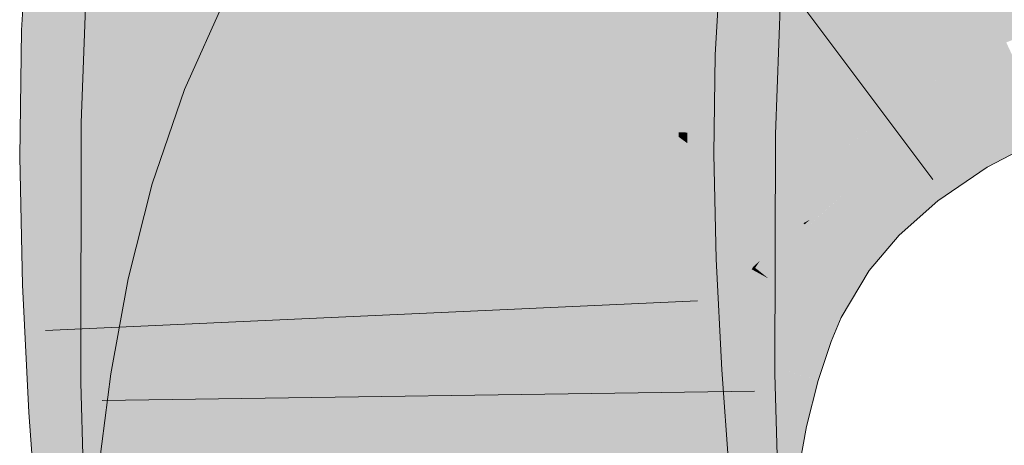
# Model space of a CAD drawing. Extents: x -620 to 3480, y 62 to 1107.
# Tile 158 of 256: x 207.759 to 208.114, y 737.986 to 738.139. Entities that reach past the tile are written whole.
import ezdxf

# ---------------------------------------------------------------- set-up
doc = ezdxf.new("R2010")
doc.units = 0
doc.layers.get('0').update_dxf_attribs({"lineweight": 35})
doc.layers.add('E_Leerrohr 25-A06G9GVN8I', color=7, linetype='Continuous', lineweight=9, true_color=0xff8000)
doc.layers.add('E_Leerrohr 25-Shading', color=7, linetype='Continuous', lineweight=9, true_color=0xff8000)

# ---------------------------------------------------------------- blocks, each defined once
blk = doc.blocks.new('Shading-A06G9GDR8I', base_point=(183.33435, 736.5506))
at = {"layer": 'E_Leerrohr 25-Shading', "color": 43, "true_color": 0xd7ab7f}
for points in [[(207.78413, 738.17908), (207.76254, 738.18097), (207.77968, 738.1347), (207.75986, 738.13544)], [(207.79645, 738.13409), (207.79901, 738.1778), (207.77968, 738.1347), (207.78413, 738.17908)], [(207.7814, 738.10205), (207.81023, 738.1449), (207.78378, 738.16553), (207.80904, 738.16412)], [(207.88519, 738.16266), (207.83487, 738.15039), (207.85674, 738.13867)], [(207.86711, 738.13306), (207.88519, 738.16266), (207.85674, 738.13867)], [(207.97665, 738.1626), (207.97514, 738.16272), (207.97383, 738.12775), (207.97311, 738.12781)], [(207.97505, 738.12775), (207.97818, 738.16248), (207.97383, 738.12775), (207.97665, 738.1626)], [(207.97505, 738.12775), (207.98349, 738.12744), (207.97818, 738.16248), (207.98691, 738.16174)], [(207.81647, 738.1015), (207.82019, 738.15973), (207.81288, 738.10156), (207.81023, 738.1449)], [(207.81801, 738.1015), (207.82019, 738.15973), (207.81647, 738.1015)], [(207.98349, 738.12744), (208.0097, 738.12646), (207.98691, 738.16174), (208.01163, 738.15961)], [(207.99649, 738.09863), (207.9995, 738.15344), (207.99498, 738.10437), (207.9975, 738.15356)], [(207.9975, 738.15356), (207.99683, 738.15356), (207.99498, 738.10437)], [(208.00166, 738.15332), (207.9995, 738.15344), (207.99933, 738.09857), (207.99649, 738.09863)], [(208.00272, 738.15326), (208.00166, 738.15332), (207.99965, 738.09857), (207.99933, 738.09857)], [(207.99965, 738.09857), (208.0006, 738.09851), (208.00272, 738.15326), (208.00415, 738.1532)], [(208.00415, 738.1532), (208.0006, 738.09851), (208.02393, 738.1521), (208.02046, 738.09821)], [(208.02046, 738.09821), (208.03137, 738.09802), (208.02393, 738.1521), (208.03339, 738.15155)], [(207.85674, 738.13867), (207.83487, 738.15039), (207.83215, 738.10876), (207.81851, 738.11407)], [(207.81288, 738.10156), (207.81023, 738.1449), (207.81149, 738.10156), (207.80981, 738.14429)], [(207.80981, 738.14429), (207.7814, 738.10205), (207.81149, 738.10156)], [(207.85262, 738.10083), (207.86711, 738.13306), (207.83215, 738.10876), (207.85674, 738.13867)], [(207.77968, 738.1347), (207.75986, 738.13544), (207.77859, 738.08978), (207.75922, 738.08972)], [(207.79582, 738.08984), (207.79645, 738.13409), (207.77859, 738.08978), (207.77968, 738.1347)], [(208.11478, 738.13031), (208.11449, 738.13098), (208.08884, 738.11749), (208.08882, 738.11749)], [(208.08919, 738.11688), (208.11539, 738.12903), (208.08884, 738.11749), (208.11478, 738.13031)], [(207.97383, 738.12775), (207.97311, 738.12781), (207.97282, 738.09064), (207.97261, 738.09064)], [(207.97372, 738.09064), (207.97505, 738.12775), (207.97282, 738.09064), (207.97383, 738.12775)], [(207.97372, 738.09064), (207.98264, 738.0907), (207.97505, 738.12775), (207.98349, 738.12744)], [(207.98264, 738.0907), (208.00922, 738.09082), (207.98349, 738.12744), (208.0097, 738.12646)], [(208.08994, 738.1156), (208.11633, 738.12701), (208.08919, 738.11688), (208.11539, 738.12903)], [(208.09062, 738.1145), (208.11673, 738.12616), (208.08994, 738.1156), (208.11633, 738.12701)], [(208.09102, 738.11383), (208.11754, 738.12439), (208.09062, 738.1145), (208.11673, 738.12616)], [(208.09874, 738.10095), (208.12451, 738.10944), (208.09102, 738.11383), (208.11754, 738.12439)], [(208.08919, 738.11688), (208.08882, 738.11749), (208.06729, 738.10284)], [(208.06772, 738.10229), (208.08994, 738.1156), (208.06729, 738.10284), (208.08919, 738.11688)], [(207.83215, 738.10876), (207.81851, 738.11407), (207.81366, 738.07806), (207.80696, 738.08008)], [(208.06816, 738.10175), (208.09062, 738.1145), (208.06772, 738.10229), (208.08994, 738.1156)], [(208.06857, 738.1012), (208.09102, 738.11383), (208.06816, 738.10175), (208.09062, 738.1145)], [(208.07677, 738.0907), (208.09874, 738.10095), (208.06857, 738.1012), (208.09102, 738.11383)], [(208.12451, 738.10944), (208.09874, 738.10095), (208.12569, 738.10687), (208.1002, 738.09851)], [(207.84209, 738.0697), (207.85262, 738.10083), (207.81366, 738.07806), (207.83215, 738.10876)], [(208.1002, 738.09851), (208.1006, 738.09784), (208.12569, 738.10687), (208.12604, 738.10614)], [(208.12604, 738.10614), (208.1006, 738.09784), (208.1118, 738.08826), (208.10652, 738.08795)], [(208.12604, 738.10614), (208.1118, 738.08826), (208.12993, 738.09778)], [(207.81613, 738.00909), (207.7814, 738.10205), (207.7812, 738.00867)], [(207.81377, 738.06152), (207.81123, 738.10156), (207.81554, 738.01068), (207.7814, 738.10205)], [(207.99649, 738.09863), (207.99498, 738.10437), (207.99477, 738.09863)], [(208.05612, 738.09296), (208.05937, 738.09534), (208.06729, 738.10284), (208.06772, 738.10229)], [(208.05937, 738.09534), (208.06816, 738.10175), (208.06772, 738.10229)], [(207.81149, 738.10156), (207.81123, 738.10156), (207.81625, 738.04279), (207.81618, 738.0235)], [(207.81625, 738.04279), (207.81635, 738.06775), (207.81149, 738.10156), (207.81288, 738.10156)], [(207.81635, 738.06775), (207.81647, 738.1015), (207.81288, 738.10156)], [(207.81781, 738.00909), (207.81801, 738.1015), (207.81613, 738.00909), (207.81647, 738.1015)], [(207.99649, 738.09863), (207.99477, 738.09863), (207.99545, 738.01135), (207.99457, 738.01135)], [(207.99965, 738.09857), (207.99649, 738.09863), (207.9996, 738.09473), (207.99648, 738.09705)], [(207.99965, 738.09857), (207.9996, 738.09473), (208.0006, 738.09851), (208.0005, 738.09406)], [(208.02046, 738.09821), (208.0006, 738.09851), (208.02029, 738.05261), (207.99985, 738.06494)], [(208.05011, 738.08673), (208.06857, 738.1012), (208.05612, 738.09296), (208.06816, 738.10175)], [(208.05835, 738.07867), (208.07677, 738.0907), (208.05011, 738.08673), (208.06857, 738.1012)], [(208.09874, 738.10095), (208.07677, 738.0907), (208.1002, 738.09851), (208.07854, 738.08838)], [(208.07854, 738.08838), (208.07899, 738.08783), (208.1002, 738.09851), (208.1006, 738.09784)], [(207.9996, 738.09473), (207.99648, 738.09705), (207.99939, 738.07855), (207.99628, 738.08063)], [(207.9996, 738.09473), (207.99852, 738.01141), (208.0005, 738.09406), (207.99866, 738.01141)], [(208.02014, 738.01166), (208.03119, 738.01178), (208.02046, 738.09821), (208.03137, 738.09802)], [(208.1006, 738.09784), (208.07899, 738.08783), (208.10652, 738.08795), (208.08226, 738.08362)], [(208.05011, 738.08673), (208.05612, 738.09296), (208.04962, 738.08722)], [(207.77859, 738.08978), (207.75922, 738.08972), (207.7803, 738.04456), (207.76022, 738.04382)], [(207.79681, 738.04517), (207.79582, 738.08984), (207.7803, 738.04456), (207.77859, 738.08978)], [(207.97372, 738.09064), (207.97261, 738.09064), (207.974, 738.05164), (207.97348, 738.05164)], [(207.974, 738.05164), (207.98412, 738.052), (207.97372, 738.09064), (207.98264, 738.0907)], [(207.98412, 738.052), (208.01006, 738.05298), (207.98264, 738.0907), (208.00922, 738.09082)], [(208.07677, 738.0907), (208.05835, 738.07867), (208.07854, 738.08838), (208.06046, 738.07666)], [(208.06046, 738.07666), (208.06093, 738.07617), (208.07854, 738.08838), (208.07899, 738.08783)], [(208.07899, 738.08783), (208.06195, 738.07684), (208.08226, 738.08362)], [(208.08226, 738.08362), (208.08978, 738.07397), (208.10652, 738.08795), (208.10765, 738.08606)], [(208.10652, 738.08795), (208.10765, 738.08606), (208.1118, 738.08826)], [(208.03535, 738.07025), (208.04865, 738.06989), (208.05011, 738.08673), (208.05835, 738.07867)], [(208.03535, 738.07025), (208.05011, 738.08673), (208.03589, 738.07092)], [(208.05011, 738.08673), (208.04962, 738.08722), (208.03589, 738.07092)], [(207.99628, 738.08063), (207.99545, 738.01135), (207.99939, 738.07855), (207.99852, 738.01141)], [(208.06195, 738.07684), (208.08978, 738.07397), (208.08226, 738.08362)], [(207.81366, 738.07806), (207.80696, 738.08008), (207.7993, 738.04572), (207.79829, 738.0459)], [(207.83406, 738.03815), (207.84209, 738.0697), (207.7993, 738.04572), (207.81366, 738.07806)], [(208.05835, 738.07867), (208.04303, 738.06476), (208.06046, 738.07666), (208.04546, 738.06305)], [(208.04546, 738.06305), (208.04591, 738.06268), (208.06046, 738.07666), (208.06093, 738.07617)], [(208.04591, 738.06268), (208.06511, 738.04895), (208.06093, 738.07617), (208.07585, 738.06165)], [(208.06195, 738.07684), (208.06093, 738.07617), (208.08978, 738.07397), (208.07585, 738.06165)], [(208.0414, 738.06592), (208.03535, 738.07025), (208.02342, 738.05035)], [(208.04865, 738.06989), (208.03535, 738.07025), (208.0414, 738.06592)], [(208.0414, 738.06592), (208.04193, 738.06555), (208.04373, 738.0672)], [(208.04193, 738.06555), (208.04303, 738.06476), (208.04373, 738.0672), (208.04865, 738.06989)], [(207.99985, 738.06494), (207.99866, 738.01141), (208.02029, 738.05261), (208.02014, 738.01166)], [(208.0414, 738.06592), (208.0309, 738.05682), (208.02763, 738.04706), (208.02524, 738.04895)], [(208.0414, 738.06592), (208.02763, 738.04706), (208.0417, 738.06573)], [(208.02763, 738.04706), (208.02885, 738.04608), (208.0417, 738.06573), (208.04303, 738.06476)], [(208.04303, 738.06476), (208.02885, 738.04608), (208.04546, 738.06305), (208.03151, 738.04468)], [(208.03151, 738.04468), (208.03188, 738.04449), (208.04546, 738.06305), (208.04591, 738.06268)], [(207.81618, 738.0235), (207.81377, 738.06152), (207.81613, 738.00909), (207.81554, 738.01068)], [(208.03188, 738.04449), (208.05505, 738.03198), (208.04591, 738.06268), (208.06511, 738.04895)], [(208.02524, 738.04895), (208.0309, 738.05682), (208.02405, 738.04987), (208.02577, 738.05243)], [(208.01207, 738.01324), (208.01006, 738.05298), (207.98759, 738.01172), (207.98412, 738.052)], [(208.02577, 738.05243), (208.02342, 738.05035), (208.02405, 738.04987)], [(207.98412, 738.052), (207.97348, 738.05164), (207.98759, 738.01172), (207.97554, 738.01099)], [(208.02345, 738.04901), (208.02281, 738.04938), (208.01762, 738.03656), (208.01735, 738.03668)], [(208.01872, 738.03613), (208.02478, 738.04828), (208.01762, 738.03656), (208.02345, 738.04901)], [(208.02405, 738.04987), (208.02342, 738.05035), (208.02345, 738.04901), (208.02281, 738.04938)], [(208.02524, 738.04895), (208.02405, 738.04987), (208.02478, 738.04828), (208.02345, 738.04901)], [(208.02478, 738.04828), (208.02747, 738.04681), (208.02524, 738.04895), (208.02763, 738.04706)], [(207.79909, 738.00012), (207.79681, 738.04517), (207.78423, 737.99921), (207.7803, 738.04456)], [(207.7993, 738.04572), (207.79829, 738.0459), (207.7968, 738.03784)], [(207.82819, 738.00623), (207.83406, 738.03815), (207.7968, 738.03784), (207.7993, 738.04572)], [(208.02124, 738.03516), (208.02747, 738.04681), (208.01872, 738.03613), (208.02478, 738.04828)], [(208.02269, 738.03461), (208.02885, 738.04608), (208.02124, 738.03516), (208.02747, 738.04681)], [(208.02269, 738.03461), (208.02582, 738.03339), (208.02885, 738.04608), (208.03188, 738.04449)], [(208.02747, 738.04681), (208.02885, 738.04608), (208.02763, 738.04706)], [(207.7803, 738.04456), (207.76022, 738.04382), (207.78423, 737.99921), (207.76254, 737.99786)], [(208.02582, 738.03339), (208.05147, 738.02338), (208.03188, 738.04449), (208.05505, 738.03198)], [(207.82819, 738.00623), (207.7968, 738.03784), (207.79201, 738.01178)], [(208.01872, 738.03613), (208.01735, 738.03668), (208.01236, 738.01953), (208.01164, 738.01971)], [(208.01445, 738.01892), (208.02124, 738.03516), (208.01236, 738.01953), (208.01872, 738.03613)], [(208.01445, 738.01892), (208.015, 738.01874), (208.02124, 738.03516), (208.02168, 738.03497)], [(208.015, 738.01874), (208.0159, 738.01849), (208.02168, 738.03497), (208.02269, 738.03461)], [(208.0159, 738.01849), (208.019, 738.01758), (208.02269, 738.03461), (208.02582, 738.03339)], [(208.019, 738.01758), (208.04677, 738.0094), (208.02582, 738.03339), (208.05147, 738.02338)], [(208.01236, 738.01953), (208.01164, 738.01971), (208.00703, 738.00049), (208.00681, 738.00055)], [(208.00859, 738.00018), (208.01445, 738.01892), (208.00703, 738.00049), (208.01236, 738.01953)], [(208.00859, 738.00018), (208.00948, 737.99994), (208.01445, 738.01892), (208.0154, 738.01862)], [(208.00948, 737.99994), (208.01001, 737.99982), (208.0154, 738.01862), (208.0159, 738.01849)], [(208.01001, 737.99982), (208.01299, 737.99921), (208.0159, 738.01849), (208.019, 738.01758)], [(208.019, 738.01758), (208.01299, 737.99921), (208.04674, 738.0094), (208.03969, 737.99341)], [(208.01207, 738.01324), (207.97554, 738.01099), (208.01495, 737.97321), (207.9785, 737.96991)], [(207.82819, 738.00623), (207.79201, 738.01178), (207.82411, 737.974), (207.78769, 737.97772)], [(207.99672, 737.95782), (207.99545, 738.01135), (207.99603, 737.95789), (207.99457, 738.01135)], [(207.99754, 737.92249), (207.99985, 737.92261), (207.99545, 738.01135), (207.99866, 738.01141)], [(207.99866, 738.01141), (207.99985, 737.92261), (208.02014, 738.01166), (208.02423, 737.92352)], [(208.02014, 738.01166), (208.02278, 737.95496), (208.03119, 738.01178), (208.03276, 737.95392)], [(207.82036, 737.91553), (207.82019, 737.92145), (207.7812, 738.00867), (207.81613, 738.00909)], [(207.81677, 737.92401), (207.7812, 738.00867), (207.78348, 737.92487)], [(207.82019, 737.92145), (207.81781, 738.00909), (207.81613, 738.00909)], [(208.03969, 737.99341), (208.04257, 737.99274), (208.04674, 738.0094), (208.04677, 738.0094)], [(207.78423, 737.99921), (207.76254, 737.99786), (207.78998, 737.95282), (207.76598, 737.95068)], [(207.80244, 737.95398), (207.79909, 738.00012), (207.78998, 737.95282), (207.78423, 737.99921)], [(208.00859, 738.00018), (208.00681, 738.00055), (208.00378, 737.97906), (208.0029, 737.97919)], [(208.00378, 737.97906), (208.00462, 737.97894), (208.00859, 738.00018), (208.00948, 737.99994)], [(208.00462, 737.97894), (208.00516, 737.97888), (208.00948, 737.99994), (208.01001, 737.99982)], [(208.00516, 737.97888), (208.00798, 737.97845), (208.01001, 737.99982), (208.01299, 737.99921)], [(208.01299, 737.99921), (208.00798, 737.97845), (208.03969, 737.99341), (208.03372, 737.97443)], [(208.03372, 737.97443), (208.03908, 737.97363), (208.03969, 737.99341), (208.04257, 737.99274)]]:
    blk.add_solid(points, dxfattribs=at)
at = {"layer": 'E_Leerrohr 25-Shading', "color": 31, "true_color": 0xfabd7f}
for points in [[(207.93858, 738.13965), (207.96352, 738.12177), (207.95419, 738.18005), (207.98628, 738.14886)], [(208.11449, 738.13098), (208.14264, 738.14258), (208.0945, 738.17389), (208.1295, 738.18115)], [(207.80705, 738.17712), (207.79901, 738.1778), (207.80997, 738.13361), (207.79645, 738.13409)], [(207.80997, 738.13361), (207.83701, 738.13269), (207.80705, 738.17712), (207.83527, 738.17474)], [(207.91307, 738.10834), (207.92288, 738.15088), (207.88519, 738.16266), (207.89168, 738.17328)], [(208.08882, 738.11749), (208.11449, 738.13098), (208.06026, 738.16516), (208.0945, 738.17389)], [(207.87967, 738.13116), (207.88287, 738.13104), (207.87895, 738.17096), (207.88303, 738.17065)], [(207.91161, 738.16815), (207.88708, 738.17029), (207.91095, 738.13), (207.88478, 738.13098)], [(207.91095, 738.13), (207.94801, 738.12866), (207.91161, 738.16815), (207.94652, 738.16516)], [(207.89197, 738.10028), (207.89027, 738.15955), (207.82019, 738.15973), (207.82033, 738.16345)], [(207.88519, 738.16266), (207.86711, 738.13306), (207.90125, 738.11475)], [(207.91307, 738.10834), (207.88519, 738.16266), (207.90125, 738.11475)], [(207.94801, 738.12866), (207.97311, 738.12781), (207.94652, 738.16516), (207.97514, 738.16272)], [(208.06729, 738.10284), (208.08882, 738.11749), (208.02702, 738.1546), (208.06026, 738.16516)], [(207.82019, 738.15973), (207.81801, 738.1015), (207.82173, 738.10144)], [(207.89197, 738.10028), (207.82019, 738.15973), (207.82173, 738.10144)], [(207.83586, 738.16034), (207.83701, 738.13269), (207.87926, 738.15381), (207.87967, 738.13116)], [(207.89197, 738.10028), (207.89445, 738.10022), (207.89027, 738.15955), (207.89407, 738.15936)], [(207.89407, 738.15936), (207.89445, 738.10022), (207.89688, 738.15918), (207.89537, 738.10022)], [(207.89537, 738.10022), (207.90215, 738.1001), (207.89688, 738.15918), (207.90193, 738.15887)], [(207.90215, 738.1001), (207.90508, 738.1001), (207.90193, 738.15887), (207.90536, 738.15869)], [(207.90508, 738.1001), (207.90639, 738.10004), (207.90536, 738.15869), (207.90858, 738.15851)], [(207.91792, 738.15802), (207.90858, 738.15851), (207.91728, 738.09985), (207.90639, 738.10004)], [(207.91792, 738.15802), (207.91728, 738.09985), (207.93221, 738.11841), (207.92656, 738.09973)], [(207.91792, 738.15802), (207.93221, 738.11841), (207.93118, 738.15729)], [(207.88297, 738.15332), (207.88287, 738.13104), (207.88606, 738.15283), (207.88478, 738.13098)], [(207.9315, 738.14532), (207.93271, 738.09961), (207.99683, 738.15356), (207.99477, 738.09863)], [(207.99481, 738.14203), (208.05612, 738.09296), (208.02702, 738.1546), (208.06729, 738.10284)], [(207.91307, 738.10834), (207.91559, 738.10699), (207.92288, 738.15088), (207.92613, 738.14856)], [(207.92613, 738.14856), (207.91559, 738.10699), (207.92831, 738.14703), (207.91663, 738.10645)], [(207.98753, 738.14764), (207.98628, 738.14886), (208.01102, 738.08771), (207.96352, 738.12177)], [(208.05612, 738.09296), (207.98628, 738.14886), (208.04732, 738.08942)], [(207.91663, 738.10645), (207.92287, 738.10309), (207.92831, 738.14703), (207.93324, 738.14349)], [(208.01102, 738.08771), (208.02428, 738.07819), (207.98753, 738.14764), (208.04732, 738.08942)], [(207.93324, 738.14349), (207.92287, 738.10309), (207.93295, 738.12317), (207.92703, 738.10083)], [(207.93324, 738.14349), (207.93295, 738.12317), (207.93588, 738.1416)], [(207.93588, 738.1416), (207.93295, 738.12317), (207.93753, 738.14038)], [(207.93295, 738.12317), (207.96352, 738.12177), (207.93753, 738.14038)], [(207.80997, 738.13361), (207.79645, 738.13409), (207.81248, 738.08997), (207.79582, 738.08984)], [(207.81248, 738.08997), (207.83742, 738.09003), (207.80997, 738.13361), (207.83701, 738.13269)], [(207.83742, 738.09003), (207.88133, 738.09027), (207.83701, 738.13269), (207.87967, 738.13116)], [(207.90828, 738.0791), (207.86711, 738.13306), (207.85262, 738.10083)], [(207.90828, 738.0791), (207.90929, 738.08521), (207.86711, 738.13306), (207.90125, 738.11475)], [(207.88133, 738.09027), (207.88362, 738.09027), (207.87967, 738.13116), (207.88287, 738.13104)], [(207.88362, 738.09027), (207.88422, 738.09027), (207.88287, 738.13104), (207.88478, 738.13098)], [(207.91095, 738.13), (207.88478, 738.13098), (207.9108, 738.09039), (207.88422, 738.09027)], [(207.9108, 738.09039), (207.94838, 738.09052), (207.91095, 738.13), (207.94801, 738.12866)], [(207.94838, 738.09052), (207.97261, 738.09064), (207.94801, 738.12866), (207.97311, 738.12781)], [(207.92703, 738.10083), (207.92921, 738.09967), (207.93295, 738.12317)], [(207.94679, 738.12256), (207.93295, 738.12317), (207.93729, 738.09534), (207.92921, 738.09967)], [(207.96352, 738.12177), (207.94679, 738.12256), (207.94496, 738.09119), (207.93729, 738.09534)], [(208.02281, 738.04938), (207.96352, 738.12177), (207.94496, 738.09119)], [(208.02281, 738.04938), (208.02342, 738.05035), (207.96352, 738.12177), (208.01102, 738.08771)], [(207.92656, 738.09973), (207.93271, 738.09961), (207.93221, 738.11841)], [(207.90929, 738.08521), (207.91307, 738.10834), (207.90125, 738.11475)], [(207.91125, 738.07794), (207.91307, 738.10834), (207.90929, 738.08521)], [(207.91307, 738.10834), (207.91177, 738.08661), (207.91559, 738.10699)], [(207.91177, 738.08661), (207.92287, 738.10309), (207.91559, 738.10699)], [(207.91177, 738.08661), (207.91125, 738.07794), (207.92287, 738.10309), (207.91763, 738.0755)], [(207.92287, 738.10309), (207.91763, 738.0755), (207.92703, 738.10083), (207.92169, 738.07391)], [(207.82173, 738.10144), (207.81801, 738.1015), (207.82188, 738.00916), (207.81781, 738.00909)], [(207.89517, 738.03113), (207.89197, 738.10028), (207.82181, 738.05145), (207.82173, 738.10144)], [(207.90828, 738.0791), (207.85262, 738.10083), (207.90503, 738.05115), (207.84209, 738.0697)], [(207.89615, 738.01007), (207.89664, 738.01007), (207.89197, 738.10028), (207.89445, 738.10022)], [(207.89664, 738.01007), (207.90407, 738.01019), (207.89445, 738.10022), (207.90215, 738.1001)], [(207.90407, 738.01019), (207.90619, 738.01019), (207.90215, 738.1001), (207.90508, 738.1001)], [(207.90619, 738.01019), (207.90639, 738.10004), (207.90508, 738.1001)], [(207.91725, 738.05054), (207.91728, 738.09985), (207.90619, 738.01019), (207.90639, 738.10004)], [(207.93271, 738.09961), (207.91724, 738.01038), (207.93285, 738.01056)], [(207.93271, 738.09961), (207.9239, 738.09052), (207.91724, 738.01038), (207.91727, 738.06702)], [(207.91728, 738.09985), (207.91728, 738.08368), (207.92319, 738.09979)], [(207.92319, 738.09979), (207.91728, 738.08368), (207.92651, 738.09973), (207.9239, 738.09052)], [(207.92169, 738.07391), (207.92586, 738.07227), (207.92703, 738.10083), (207.92921, 738.09967)], [(207.9239, 738.09052), (207.93271, 738.09961), (207.92651, 738.09973)], [(207.92921, 738.09967), (207.92586, 738.07227), (207.93729, 738.09534), (207.93037, 738.07056)], [(207.93285, 738.01056), (207.99457, 738.01135), (207.93271, 738.09961), (207.99477, 738.09863)], [(207.93729, 738.09534), (207.93037, 738.07056), (207.94221, 738.09271), (207.93407, 738.06909)], [(207.93407, 738.06909), (207.93498, 738.06873), (207.94221, 738.09271), (207.94496, 738.09119)], [(208.02281, 738.04938), (207.94496, 738.09119), (208.01735, 738.03668), (207.93498, 738.06873)], [(208.04962, 738.08722), (208.05612, 738.09296), (208.04732, 738.08942)], [(207.81248, 738.08997), (207.79582, 738.08984), (207.81471, 738.04584), (207.79681, 738.04517)], [(207.81471, 738.04584), (207.83675, 738.04663), (207.81248, 738.08997), (207.83742, 738.09003)], [(207.83742, 738.09003), (207.83725, 738.07928), (207.88133, 738.09027), (207.88217, 738.07587)], [(207.88515, 738.0484), (207.88422, 738.09027), (207.88379, 738.04834), (207.88133, 738.09027)], [(207.9108, 738.09039), (207.88422, 738.09027), (207.91106, 738.04932), (207.88515, 738.0484)], [(207.97348, 738.05164), (207.97261, 738.09064), (207.91106, 738.04932), (207.9108, 738.09039)], [(207.9239, 738.09052), (207.91728, 738.08368), (207.91727, 738.06702)], [(208.02342, 738.05035), (208.03535, 738.07025), (208.01102, 738.08771)], [(208.02428, 738.07819), (208.03535, 738.07025), (208.04732, 738.08942), (208.04962, 738.08722)], [(207.90828, 738.0791), (207.91125, 738.07794), (207.90929, 738.08521)], [(207.83725, 738.07928), (207.83675, 738.04663), (207.88217, 738.07587), (207.88379, 738.04834)], [(207.90503, 738.05115), (207.91125, 738.07794), (207.90828, 738.0791)], [(207.91125, 738.07794), (207.90857, 738.06641), (207.91382, 738.04858), (207.90639, 738.05078)], [(207.91534, 738.05933), (207.91763, 738.0755), (207.91125, 738.07794)], [(207.91125, 738.07794), (207.91382, 738.04858), (207.91534, 738.05933)], [(207.91795, 738.04736), (207.91763, 738.0755), (207.91534, 738.05933)], [(207.92169, 738.07391), (207.91763, 738.0755), (207.91794, 738.04895)], [(207.92586, 738.07227), (207.92169, 738.07391), (207.91795, 738.04736), (207.91794, 738.04895)], [(207.92586, 738.07227), (207.91795, 738.04736), (207.92332, 738.04578)], [(207.92586, 738.07227), (207.92332, 738.04578), (207.93037, 738.07056), (207.92459, 738.04541)], [(207.92459, 738.04541), (207.92686, 738.04474), (207.93037, 738.07056), (207.93498, 738.06873)], [(207.90503, 738.05115), (207.84209, 738.0697), (207.90286, 738.02313), (207.83406, 738.03815)], [(207.90857, 738.06641), (207.90503, 738.05115), (207.90639, 738.05078)], [(208.01735, 738.03668), (207.93498, 738.06873), (208.01164, 738.01971), (207.92686, 738.04474)], [(207.91382, 738.04858), (207.91795, 738.04736), (207.91534, 738.05933)], [(207.82181, 738.05145), (207.82185, 738.02234), (207.89615, 738.01007), (207.8812, 738.00989)], [(207.82181, 738.05145), (207.89615, 738.01007), (207.89517, 738.03113)], [(207.91106, 738.04932), (207.88515, 738.0484), (207.91168, 738.00702), (207.88731, 738.00555)], [(207.90286, 738.02313), (207.90364, 738.02301), (207.90503, 738.05115), (207.90639, 738.05078)], [(207.90364, 738.02301), (207.91104, 738.02136), (207.90639, 738.05078), (207.91382, 738.04858)], [(207.91725, 738.05054), (207.90619, 738.01019), (207.91057, 738.01025)], [(207.97554, 738.01099), (207.97348, 738.05164), (207.91168, 738.00702), (207.91106, 738.04932)], [(207.91243, 738.01031), (207.91724, 738.01038), (207.91476, 738.03558), (207.91725, 738.05054)], [(207.81471, 738.04584), (207.79681, 738.04517), (207.8167, 738.00122), (207.79909, 738.00012)], [(207.8167, 738.00122), (207.83516, 738.00232), (207.81471, 738.04584), (207.83675, 738.04663)], [(207.83675, 738.04663), (207.83546, 738.01074), (207.8869, 738.00549), (207.86249, 738.00403)], [(207.83675, 738.04663), (207.8869, 738.00549), (207.88379, 738.04834)], [(207.88731, 738.00555), (207.88515, 738.0484), (207.8869, 738.00549), (207.88379, 738.04834)], [(207.91104, 738.02136), (207.91795, 738.04736), (207.91382, 738.04858)], [(207.91104, 738.02136), (207.92043, 738.01935), (207.91795, 738.04736), (207.9218, 738.02478)], [(207.91795, 738.04736), (207.9218, 738.02478), (207.92332, 738.04578)], [(207.9218, 738.02478), (207.92686, 738.04474), (207.92332, 738.04578)], [(208.01164, 738.01971), (207.92686, 738.04474), (208.00681, 738.00055), (207.92043, 738.01935)], [(207.90286, 738.02313), (207.83406, 738.03815), (207.90164, 737.99487), (207.82819, 738.00623)], [(207.91057, 738.01025), (207.91243, 738.01031), (207.91476, 738.03558)], [(207.82185, 738.02234), (207.82188, 738.00916), (207.8812, 738.00989)], [(207.90915, 737.99371), (207.91104, 738.02136), (207.90164, 737.99487), (207.90286, 738.02313)], [(207.90915, 737.99371), (207.91264, 737.99316), (207.91104, 738.02136), (207.91475, 738.02057)], [(207.91264, 737.99316), (207.91554, 737.99268), (207.91475, 738.02057), (207.92043, 738.01935)], [(207.9214, 738.0191), (207.92043, 738.01935), (207.91995, 737.992), (207.91554, 737.99268)], [(207.91995, 737.992), (207.92633, 737.99103), (207.9214, 738.0191), (207.92282, 738.0188)], [(207.92633, 737.99103), (208.0029, 737.97919), (207.92282, 738.0188), (208.00681, 738.00055)], [(207.89755, 737.98718), (207.89615, 738.01007), (207.82167, 737.99841), (207.82188, 738.00916)], [(207.83546, 738.01074), (207.83516, 738.00232), (207.86249, 738.00403)], [(207.97554, 738.01099), (207.88731, 738.00555), (207.9785, 737.96991), (207.89047, 737.96191)], [(207.90494, 737.98608), (207.90407, 738.01019), (207.89755, 737.98718), (207.89615, 738.01007)], [(207.90686, 737.98578), (207.90619, 738.01019), (207.90494, 737.98602), (207.90407, 738.01019)], [(207.91057, 738.01025), (207.90619, 738.01019), (207.90686, 737.98578)], [(207.90686, 737.98578), (207.90936, 737.97076), (207.91057, 738.01025), (207.91243, 738.01031)], [(207.90936, 737.97076), (207.91795, 737.91937), (207.91243, 738.01031), (207.91724, 738.01038)], [(207.91795, 737.91937), (207.93111, 737.91986), (207.91724, 738.01038), (207.93285, 738.01056)], [(207.93111, 737.91986), (207.99699, 737.92249), (207.93285, 738.01056), (207.99457, 738.01135)], [(207.82188, 738.00916), (207.81781, 738.00909), (207.82019, 737.92145)], [(207.90164, 737.99487), (207.82819, 738.00623), (207.90118, 737.96606), (207.82411, 737.974)], [(207.83516, 738.00232), (207.88786, 737.99799), (207.86249, 738.00403)], [(207.88786, 737.99799), (207.88731, 738.00555), (207.86249, 738.00403)], [(207.8167, 738.00122), (207.79909, 738.00012), (207.81853, 737.95538), (207.80244, 737.95398)], [(207.81853, 737.95538), (207.83284, 737.95673), (207.8167, 738.00122), (207.83516, 738.00232)], [(207.88786, 737.99799), (207.83516, 738.00232), (207.88998, 737.96863), (207.83394, 737.97821)], [(207.82167, 737.99841), (207.82088, 737.95734), (207.89755, 737.98718), (207.89973, 737.95135)], [(207.908, 737.96539), (207.90915, 737.99371), (207.90118, 737.96606), (207.90164, 737.99487)], [(207.908, 737.96539), (207.91127, 737.96503), (207.90915, 737.99371), (207.91264, 737.99316)], [(207.91127, 737.96503), (207.91203, 737.96497), (207.91264, 737.99316), (207.91554, 737.99268)], [(207.91995, 737.992), (207.91554, 737.99268), (207.91893, 737.96423), (207.91203, 737.96497)], [(207.91893, 737.96423), (207.92877, 737.96326), (207.91995, 737.992), (207.92633, 737.99103)], [(207.92877, 737.96326), (207.99995, 737.95593), (207.92633, 737.99103), (208.0029, 737.97919)], [(207.90173, 737.9187), (207.90735, 737.91895), (207.89755, 737.98718), (207.90494, 737.98608)]]:
    blk.add_solid(points, dxfattribs=at)
blk = doc.blocks.new('Referenz-A06G9GVP8I')
at = {"layer": 'E_Leerrohr 25-A06G9GVN8I', "linetype": 'Continuous', "ltscale": 0.13}
for p, q in [((207.94702, 738.2697), (208.08801, 738.08169)), ((207.76254, 738.18095), (207.75986, 738.13543)), ((207.78378, 738.16551), (207.7814, 738.10207)), ((208.01163, 738.15961), (208.0097, 738.12648)), ((208.03339, 738.15155), (208.03137, 738.09804)), ((207.83487, 738.15042), (207.81851, 738.11408)), ((207.75986, 738.13543), (207.75922, 738.0897)), ((208.0097, 738.12648), (208.00921, 738.09081)), ((207.81851, 738.11408), (207.80696, 738.08006)), ((207.7814, 738.10207), (207.7812, 738.00864)), ((208.03137, 738.09804), (208.03118, 738.0118)), ((208.12993, 738.09777), (208.10765, 738.08608)), ((207.75922, 738.0897), (207.76023, 738.04382)), ((208.00921, 738.09081), (208.01006, 738.05296)), ((208.10765, 738.08608), (208.08978, 738.07398)), ((207.80696, 738.08006), (207.79829, 738.04592)), ((208.08978, 738.07398), (208.07586, 738.06166)), ((208.07586, 738.06166), (208.0651, 738.04894)), ((208.01006, 738.05296), (208.01208, 738.01323)), ((208.0651, 738.04894), (208.05505, 738.03201)), ((207.79829, 738.04592), (207.79201, 738.01178)), ((207.76023, 738.04382), (207.76255, 737.99786)), ((207.76856, 738.02731), (208.00332, 738.03805)), ((208.05505, 738.03201), (208.05147, 738.02338)), ((208.05147, 738.02338), (208.04676, 738.00939)), ((208.01208, 738.01323), (208.01496, 737.97318)), ((207.79201, 738.01178), (207.78769, 737.97771)), ((208.03118, 738.0118), (208.03358, 737.92392)), ((207.7812, 738.00864), (207.78377, 737.91406)), ((208.04676, 738.00939), (208.04257, 737.99276)), ((207.78888, 738.00211), (208.02386, 738.00552)), ((207.76255, 737.99786), (207.76598, 737.95065)), ((208.04257, 737.99276), (208.03908, 737.97362))]:
    blk.add_line(p, q, dxfattribs=at)

msp = doc.modelspace()

# ---------------------------------------------------------------- block references
at = {"color": 8, "lineweight": 25, "ltscale": 0.25, "true_color": 0x808080}
msp.add_blockref('Referenz-A06G9GVP8I', (0, 0), dxfattribs=at)
msp.add_blockref('Shading-A06G9GDR8I', (183.33435, 736.5506))

doc.saveas('drawing.dxf')
